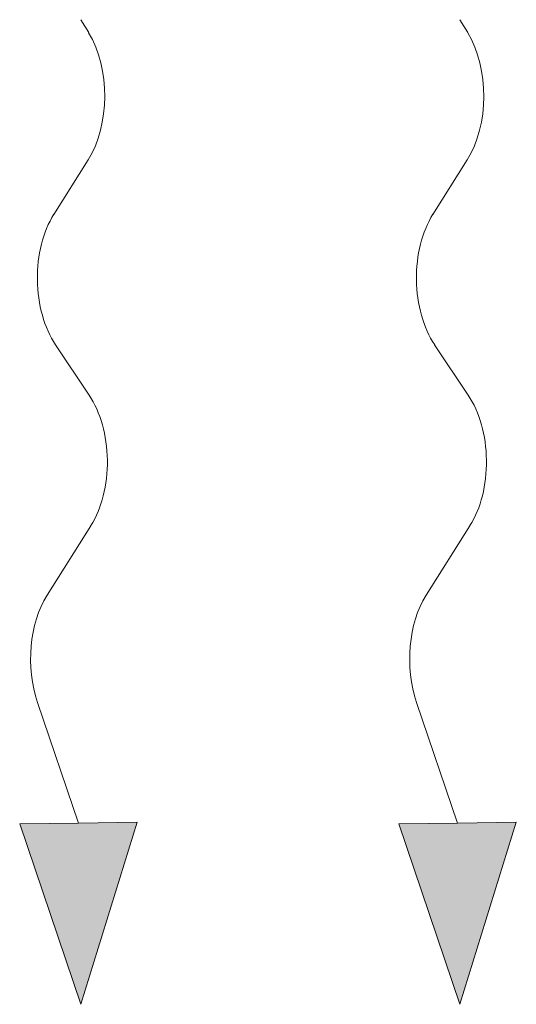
# Model space of a CAD drawing. Header units: millimetres. Extents: x -118717 to 8962, y 22910 to 145283.
# Tile 115 of 193: x -11452 to -11334, y 25108 to 25341. Entities that reach past the tile are written whole.
import ezdxf

# ---------------------------------------------------------------- set-up
doc = ezdxf.new("R2010")
doc.units = ezdxf.units.MM

msp = doc.modelspace()

# ---------------------------------------------------------------- linework, layer by layer
at = {"lineweight": 13}
for p, q in [((-11435.15, 25338.13), (-11437, 25341.21)), ((-11345.15, 25338.13), (-11347, 25341.21))]:
    msp.add_line(p, q, dxfattribs=at)
at = {"color": 0, "lineweight": 13}
for p, q in [((-11443.42, 25295.02), (-11435.26, 25307.98)), ((-11353.42, 25295.02), (-11345.26, 25307.98)), ((-11435.04, 25252.12), (-11443.01, 25264.04)), ((-11345.04, 25252.12), (-11353.01, 25264.04)), ((-11445.03, 25204.63), (-11434.62, 25221.14)), ((-11355.03, 25204.63), (-11344.62, 25221.14)), ((-11437.57, 25150.57), (-11447.29, 25179.19)), ((-11347.57, 25150.57), (-11357.29, 25179.19)), ((-11451.53, 25150.38), (-11437.57, 25150.57)), ((-11451.53, 25150.38), (-11437, 25107.57)), ((-11423.62, 25150.76), (-11437.57, 25150.57)), ((-11437, 25107.57), (-11423.62, 25150.76)), ((-11361.53, 25150.38), (-11347.57, 25150.57)), ((-11361.53, 25150.38), (-11347, 25107.57)), ((-11333.62, 25150.76), (-11347.57, 25150.57)), ((-11347, 25107.57), (-11333.62, 25150.76))]:
    msp.add_line(p, q, dxfattribs=at)
for centre, start_param, end_param in [((-11444.79, 25323.34), 0.766537, 2.320574), ((-11354.79, 25323.34), 0.766537, 2.320574), ((-11433.89, 25279.66), 3.908129, 5.516649), ((-11343.89, 25279.66), 3.908129, 5.516649), ((-11444.15, 25236.51), 0.766537, 2.375056), ((-11354.15, 25236.51), 0.766537, 2.375056), ((-11435.5, 25189.26), 3.908129, 5.191299), ((-11345.5, 25189.26), 3.908129, 5.191299)]:
    msp.add_ellipse(centre, major_axis=(0.29, -21.5), ratio=0.625, start_param=start_param, end_param=end_param, dxfattribs=at)
for points in [[(-11451.53, 25150.38), (-11423.62, 25150.76), (-11437, 25107.57)], [(-11361.53, 25150.38), (-11333.62, 25150.76), (-11347, 25107.57)]]:
    msp.add_solid(points, dxfattribs=at)

doc.saveas('drawing.dxf')
